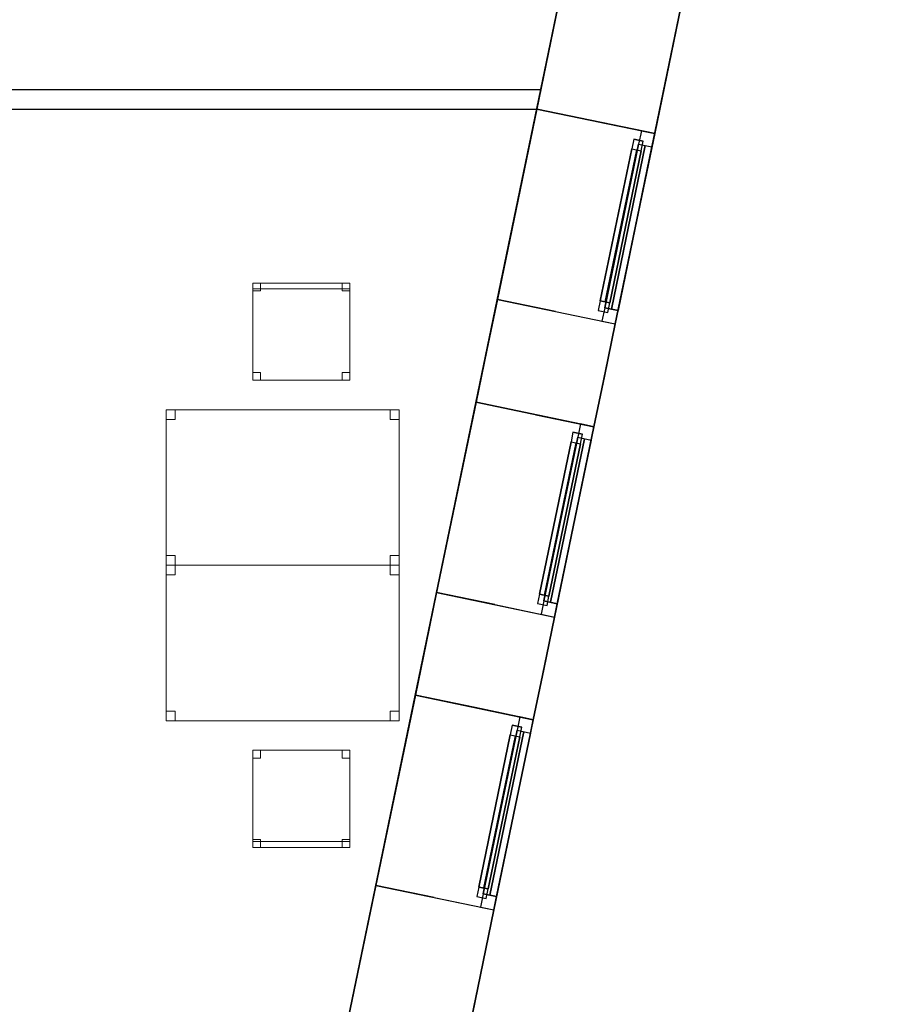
# Model space of a CAD drawing. Header units: metres. Extents: x 391.1 to 427.5, y 12.7 to 28.4.
# Tile 138 of 140: x 423 to 427.5, y 18.1 to 23.2. Entities that reach past the tile are written whole.
import ezdxf

# ---------------------------------------------------------------- set-up
doc = ezdxf.new("R2010")
doc.units = ezdxf.units.M
doc.layers.add('01_CARPINTERIA', color=5, linetype='Continuous', lineweight=25, true_color=0x0000ff)
doc.layers.add('01_SUELOS', color=7, linetype='Continuous', lineweight=25, true_color=0x007f00)
for name, color, linetype, lineweight in [('02_MOBILIARIO', 7, 'Continuous', 18), ('A-DETL-____-MBND', 7, 'Continuous', 18), ('A-GENM-____-OTLN', 7, 'Continuous', 18), ('A-WALL-____-MCUT', 7, 'Continuous', 25), ('A-WALL-____-OTLN', 7, 'Continuous', 25)]:
    doc.layers.add(name, color=color, linetype=linetype, lineweight=lineweight)

# ---------------------------------------------------------------- blocks, each defined once
blk = doc.blocks.new('Family - Cadira d_Oficina_P1-154667-04_CLI_AIGUA_P1')
at = {"layer": 'A-DETL-____-MBND', "color": 253, "true_color": 0xaaaaaa}
for p, q in [((0, 0), (0, 0.5)), ((0, 0.5), (0.5, 0.5)), ((0, 0.5), (0, 0)), ((0.5, 0.5), (0, 0.5)), ((0, 0.5), (0.04, 0.5)), ((0, 0.46), (0, 0.5)), ((0.04, 0.5), (0, 0.5)), ((0, 0.5), (0, 0.46)), ((0.04, 0.46), (0, 0.46)), ((0, 0.46), (0.04, 0.46)), ((0.04, 0.5), (0.04, 0.46)), ((0.04, 0.46), (0.04, 0.5)), ((0.46, 0.5), (0.5, 0.5)), ((0.46, 0.46), (0.46, 0.5)), ((0.5, 0.5), (0.46, 0.5)), ((0.46, 0.5), (0.46, 0.46)), ((0.5, 0.46), (0.46, 0.46)), ((0.46, 0.46), (0.5, 0.46)), ((0.5, 0.5), (0.5, 0.46)), ((0.5, 0.46), (0.5, 0.5)), ((0.5, 0.5), (0.5, 0)), ((0.5, 0), (0.5, 0.5)), ((0, 0.04), (0.04, 0.04)), ((0, 0), (0, 0.04)), ((0.04, 0.04), (0, 0.04)), ((0, 0.04), (0, 0)), ((0, 0.03), (0.5, 0.03)), ((0, 0), (0, 0.03)), ((0.5, 0.03), (0, 0.03)), ((0, 0.03), (0, 0)), ((0.5, 0), (0, 0)), ((0, 0), (0.5, 0)), ((0.5, 0), (0, 0)), ((0, 0), (0.5, 0)), ((0.04, 0), (0, 0)), ((0, 0), (0.04, 0)), ((0.04, 0.04), (0.04, 0)), ((0.04, 0), (0.04, 0.04)), ((0.46, 0.04), (0.5, 0.04)), ((0.46, 0), (0.46, 0.04)), ((0.5, 0.04), (0.46, 0.04)), ((0.46, 0.04), (0.46, 0)), ((0.46, 0), (0.5, 0)), ((0.5, 0.04), (0.5, 0)), ((0.5, 0), (0.5, 0.04)), ((0.5, 0.03), (0.5, 0)), ((0.5, 0), (0.5, 0.03)), ((0.5, 0), (0.46, 0))]:
    blk.add_line(p, q, dxfattribs=at)
blk = doc.blocks.new('Family - Taula 120X80_P1-154815-04_CLI_AIGUA_P1')
at = {"layer": 'A-DETL-____-MBND', "color": 253, "true_color": 0xaaaaaa}
for p, q in [((0, 0), (0, 0.8001)), ((0, 0.8001), (1.2, 0.8001)), ((1.2, 0.8001), (0, 0.8001)), ((0, 0.8001), (0, 0)), ((0, 0.7501), (0, 0.8001)), ((0, 0.8001), (0.0464, 0.8001)), ((0.0464, 0.8001), (0, 0.8001)), ((0, 0.8001), (0, 0.7501)), ((0.0464, 0.8001), (0.0464, 0.7501)), ((0.0464, 0.7501), (0.0464, 0.8001)), ((1.1536, 0.7501), (1.1536, 0.8001)), ((1.1536, 0.8001), (1.2, 0.8001)), ((1.2, 0.8001), (1.1536, 0.8001)), ((1.1536, 0.8001), (1.1536, 0.7501)), ((1.2, 0.8001), (1.2, 0.7501)), ((1.2, 0.7501), (1.2, 0.8001)), ((1.2, 0.8001), (1.2, 0)), ((1.2, 0), (1.2, 0.8001)), ((0.0464, 0.7501), (0, 0.7501)), ((0, 0.7501), (0.0464, 0.7501)), ((1.2, 0.7501), (1.1536, 0.7501)), ((1.1536, 0.7501), (1.2, 0.7501)), ((0, 0), (0, 0.05)), ((0, 0.05), (0.0464, 0.05)), ((0.0464, 0.05), (0, 0.05)), ((0, 0.05), (0, 0)), ((0.0464, 0), (0, 0)), ((1.2, 0), (0, 0)), ((0, 0), (1.2, 0)), ((0.0464, 0.05), (0.0464, 0)), ((0.0464, 0), (0.0464, 0.05)), ((1.1536, 0), (1.1536, 0.05)), ((1.1536, 0.05), (1.2, 0.05)), ((1.2, 0.05), (1.1536, 0.05)), ((1.1536, 0.05), (1.1536, 0)), ((1.2, 0), (1.1536, 0)), ((1.2, 0.05), (1.2, 0)), ((1.2, 0), (1.2, 0.05)), ((0, 0), (0.0464, 0)), ((1.1536, 0), (1.2, 0))]:
    blk.add_line(p, q, dxfattribs=at)
blk = doc.blocks.new('Family - Cadira d_Oficina_P1-154860-04_CLI_AIGUA_P1')
at = {"layer": 'A-DETL-____-MBND', "color": 253, "true_color": 0xaaaaaa}
for p, q in [((0, 0), (0, 0.5)), ((0, 0.5), (0.5, 0.5)), ((0.5, 0.5), (0, 0.5)), ((0, 0.5), (0, 0)), ((0, 0.47), (0, 0.5)), ((0, 0.5), (0.5, 0.5)), ((0, 0.5), (0, 0.47)), ((0.5, 0.5), (0, 0.5)), ((0, 0.46), (0, 0.5)), ((0, 0.5), (0.04, 0.5)), ((0, 0.5), (0, 0.46)), ((0.04, 0.5), (0, 0.5)), ((0.5, 0.47), (0, 0.47)), ((0, 0.47), (0.5, 0.47)), ((0.04, 0.46), (0, 0.46)), ((0, 0.46), (0.04, 0.46)), ((0.04, 0.5), (0.04, 0.46)), ((0.04, 0.46), (0.04, 0.5)), ((0.46, 0.46), (0.46, 0.5)), ((0.46, 0.5), (0.5, 0.5)), ((0.46, 0.5), (0.46, 0.46)), ((0.5, 0.5), (0.46, 0.5)), ((0.5, 0.46), (0.46, 0.46)), ((0.46, 0.46), (0.5, 0.46)), ((0.5, 0.5), (0.5, 0)), ((0.5, 0), (0.5, 0.5)), ((0.5, 0.5), (0.5, 0.47)), ((0.5, 0.47), (0.5, 0.5)), ((0.5, 0.5), (0.5, 0.46)), ((0.5, 0.46), (0.5, 0.5)), ((0, 0), (0, 0.04)), ((0, 0.04), (0.04, 0.04)), ((0, 0.04), (0, 0)), ((0.04, 0.04), (0, 0.04)), ((0.5, 0), (0, 0)), ((0, 0), (0.5, 0)), ((0.04, 0), (0, 0)), ((0, 0), (0.04, 0)), ((0.04, 0.04), (0.04, 0)), ((0.04, 0), (0.04, 0.04)), ((0.46, 0), (0.46, 0.04)), ((0.46, 0.04), (0.5, 0.04)), ((0.46, 0.04), (0.46, 0)), ((0.5, 0.04), (0.46, 0.04)), ((0.46, 0), (0.5, 0)), ((0.5, 0.04), (0.5, 0)), ((0.5, 0), (0.5, 0.04)), ((0.5, 0), (0.46, 0))]:
    blk.add_line(p, q, dxfattribs=at)
blk = doc.blocks.new('Forma directa - LONDR55-XX_ZZ-ARQ-CAA-M3D-Londres55-154719-04_CLI_AIGUA_P1')
at = {"layer": '01_CARPINTERIA', "color": 161, "true_color": 0xaaaaff}
for p, q in [((0.07, 0.07), (0, 0.07)), ((0, 0.07), (0, 0)), ((0.07, 0.07), (0, 0.07)), ((0, 0.07), (0, 0)), ((0.1, 0.1), (0.05, 0.1)), ((0.05, 0.1), (0.05, 0.05)), ((0.1, 0.1), (0.05, 0.1)), ((0.05, 0.1), (0.05, 0.05)), ((0.07, 0), (0.07, 0.07)), ((0.07, 0.07), (0.07, 0)), ((0.07, 0.07), (0.93, 0.07)), ((0.93, 0.07), (0.07, 0.07)), ((0.07, 0.07), (0.07, 0)), ((0.07, 0), (0.07, 0.07)), ((0.1, 0.1), (0.9, 0.1)), ((0.9, 0.1), (0.1, 0.1)), ((0.1, 0.1), (0.1, 0.05)), ((0.1, 0.05), (0.1, 0.1)), ((0.1, 0.05), (0.1, 0.1)), ((0.1, 0.1), (0.1, 0.05)), ((0.9, 0.075), (0.1, 0.075)), ((0.9, 0.075), (0.1, 0.075)), ((0.9, 0.1), (0.9, 0.05)), ((0.9, 0.1), (0.9, 0.05)), ((0.95, 0.1), (0.9, 0.1)), ((0.9, 0.1), (0.9, 0.05)), ((0.95, 0.1), (0.9, 0.1)), ((0.9, 0.1), (0.9, 0.05)), ((0.93, 0.07), (0.93, 0)), ((0.93, 0.07), (0.93, 0)), ((1, 0.07), (0.93, 0.07)), ((0.93, 0.07), (0.93, 0)), ((1, 0.07), (0.93, 0.07)), ((0.93, 0.07), (0.93, 0)), ((0.95, 0.05), (0.95, 0.1)), ((0.95, 0.1), (0.95, 0.05)), ((1, 0), (1, 0.07)), ((1, 0.07), (1, 0)), ((0, 0), (0.07, 0)), ((0, 0), (0.07, 0)), ((0.05, 0.05), (0.1, 0.05)), ((0.05, 0.05), (0.1, 0.05)), ((0.93, 0.035), (0.07, 0.035)), ((0.07, 0.035), (0.93, 0.035)), ((0.07, 0), (0.93, 0)), ((0.93, 0), (0.07, 0)), ((0.1, 0.05), (0.9, 0.05)), ((0.9, 0.05), (0.1, 0.05)), ((0.9, 0.05), (0.95, 0.05)), ((0.9, 0.05), (0.95, 0.05)), ((0.93, 0), (1, 0)), ((0.93, 0), (1, 0))]:
    blk.add_line(p, q, dxfattribs=at)
blk = doc.blocks.new('Forma directa - Finestra P1-154889-04_CLI_AIGUA_P1')
at = {"xscale": 1.00000002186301, "yscale": 1.00000002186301, "zscale": 1.00000002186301}
blk.add_blockref('Forma directa - LONDR55-XX_ZZ-ARQ-CAA-M3D-Londres55-154719-04_CLI_AIGUA_P1', (0, 0), dxfattribs=at)
blk = doc.blocks.new('Forma directa - Finestra P1-154964-04_CLI_AIGUA_P1')
at = {"xscale": 1.00000002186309, "yscale": 1.00000002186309, "zscale": 1.00000002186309}
blk.add_blockref('Forma directa - LONDR55-XX_ZZ-ARQ-CAA-M3D-Londres55-154719-04_CLI_AIGUA_P1', (0, 0), dxfattribs=at)
blk = doc.blocks.new('Family - LONDR55-XX_ZZ-ARQ-CAA-M3D-Londres55-155045-04_CLI_AIGUA_P1')
at = {"layer": '01_SUELOS', "color": 9, "true_color": 0xaad4aa}
for p, q in [((25.4183, 0), (28.5181, 14.9576)), ((28.5181, 14.9576), (25.4183, 0))]:
    blk.add_line(p, q, dxfattribs=at)
blk = doc.blocks.new('Family - Taula 120X80_P1-155213-04_CLI_AIGUA_P1')
at = {"layer": 'A-DETL-____-MBND', "color": 253, "true_color": 0xaaaaaa}
for p, q in [((0, 0.8001), (1.2, 0.8001)), ((0, 0), (0, 0.8001)), ((1.2, 0.8001), (0, 0.8001)), ((0, 0.8001), (0, 0)), ((0, 0.8001), (0.0464, 0.8001)), ((0, 0.7501), (0, 0.8001)), ((0.0464, 0.8001), (0, 0.8001)), ((0, 0.8001), (0, 0.7501)), ((0.0464, 0.8001), (0.0464, 0.7501)), ((0.0464, 0.7501), (0.0464, 0.8001)), ((1.1536, 0.8001), (1.2, 0.8001)), ((1.1536, 0.7501), (1.1536, 0.8001)), ((1.2, 0.8001), (1.1536, 0.8001)), ((1.1536, 0.8001), (1.1536, 0.7501)), ((1.2, 0.8001), (1.2, 0)), ((1.2, 0), (1.2, 0.8001)), ((1.2, 0.8001), (1.2, 0.7501)), ((1.2, 0.7501), (1.2, 0.8001)), ((0.0464, 0.7501), (0, 0.7501)), ((0, 0.7501), (0.0464, 0.7501)), ((1.2, 0.7501), (1.1536, 0.7501)), ((1.1536, 0.7501), (1.2, 0.7501)), ((0, 0.05), (0.0464, 0.05)), ((0, 0), (0, 0.05)), ((0.0464, 0.05), (0, 0.05)), ((0, 0.05), (0, 0)), ((0, 0), (1.2, 0)), ((0, 0), (0.0464, 0)), ((0.0464, 0.05), (0.0464, 0)), ((0.0464, 0), (0.0464, 0.05)), ((1.1536, 0.05), (1.2, 0.05)), ((1.1536, 0), (1.1536, 0.05)), ((1.2, 0.05), (1.1536, 0.05)), ((1.1536, 0.05), (1.1536, 0)), ((1.2, 0), (1.1536, 0)), ((1.1536, 0), (1.2, 0)), ((1.2, 0.05), (1.2, 0)), ((1.2, 0), (1.2, 0.05)), ((1.2, 0), (0, 0)), ((0.0464, 0), (0, 0))]:
    blk.add_line(p, q, dxfattribs=at)
blk = doc.blocks.new('Forma directa - Finestra P1-155267-04_CLI_AIGUA_P1')
at = {"xscale": 1.00000002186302, "yscale": 1.00000002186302, "zscale": 1.00000002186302}
blk.add_blockref('Forma directa - LONDR55-XX_ZZ-ARQ-CAA-M3D-Londres55-154719-04_CLI_AIGUA_P1', (0, 0), dxfattribs=at)
blk = doc.blocks.new('Family - Envans P1-155279-04_CLI_AIGUA_P1')
at = {"layer": 'A-WALL-____-MCUT', "color": 253, "true_color": 0xaaaaaa}
for p, q in [((0, 0.1), (0, 0)), ((3.7146, 0.1), (0, 0.1)), ((3.6939, 0), (3.7146, 0.1)), ((0, 0), (3.6939, 0))]:
    blk.add_line(p, q, dxfattribs=at)
at = {"layer": 'A-WALL-____-OTLN', "color": 253, "true_color": 0xaaaaaa}
for p, q in [((0, 0.1), (0, 0)), ((3.7146, 0.1), (0, 0.1)), ((3.6939, 0), (3.7146, 0.1)), ((0, 0), (3.6939, 0))]:
    blk.add_line(p, q, dxfattribs=at)
at = {"layer": 'A-WALL-____-OTLN', "color": 253, "lineweight": 18, "true_color": 0xaaaaaa}
blk.add_line((0, 0), (3.6939, 0), dxfattribs=at)
blk = doc.blocks.new('Family - Façana sur-est P1-155293-04_CLI_AIGUA_P1')
at = {"layer": 'A-WALL-____-MCUT', "color": 253, "true_color": 0xaaaaaa}
for p, q in [((5.0574, 0.62), (5.8613, 0.62)), ((5.8613, 0.62), (5.8613, 0.3142)), ((6.8613, 0.3058), (6.8613, 0.62)), ((6.8613, 0.62), (7.1348, 0.62)), ((7.1348, 0.62), (7.4009, 0.62)), ((7.4009, 0.62), (7.4009, 0.3142)), ((8.4009, 0.3058), (8.4009, 0.62)), ((8.4009, 0.62), (8.6748, 0.62)), ((8.6748, 0.62), (8.9413, 0.62)), ((8.9413, 0.62), (8.9413, 0.3142)), ((9.9413, 0.3058), (9.9413, 0.62)), ((9.9413, 0.62), (10.7715, 0.62)), ((5.8613, 0.3142), (5.8613, 0)), ((6.8613, 0), (6.8613, 0.3058)), ((7.4009, 0.3142), (7.4009, 0)), ((8.4009, 0), (8.4009, 0.3058)), ((8.9413, 0.3142), (8.9413, 0)), ((9.9413, 0), (9.9413, 0.3058)), ((5.8613, 0), (5.0351, 0)), ((7.1274, 0), (6.8613, 0)), ((7.4009, 0), (7.1274, 0)), ((8.6674, 0), (8.4009, 0)), ((8.9413, 0), (8.6674, 0)), ((10.7491, 0), (9.9413, 0))]:
    blk.add_line(p, q, dxfattribs=at)
at = {"layer": 'A-WALL-____-OTLN', "color": 253, "true_color": 0xaaaaaa}
for p, q in [((-0.1285, 0.62), (15.4329, 0.62)), ((-0.1285, 0.62), (15.4329, 0.62)), ((5.8613, 0.62), (5.0574, 0.62)), ((6.8613, 0.62), (5.8613, 0.62)), ((5.8613, 0.3142), (5.8613, 0.62)), ((5.8613, 0.62), (5.8613, 0)), ((6.8613, 0.62), (5.8613, 0.62)), ((5.8613, 0.62), (5.8613, 0)), ((7.1348, 0.62), (6.8613, 0.62)), ((6.8613, 0), (6.8613, 0.62)), ((6.8613, 0.3058), (6.8613, 0.62)), ((6.8613, 0.62), (6.8613, 0)), ((7.4009, 0.62), (7.1348, 0.62)), ((7.4009, 0.62), (8.4009, 0.62)), ((7.4009, 0.3142), (7.4009, 0.62)), ((7.4009, 0.62), (7.4009, 0)), ((8.4009, 0.62), (7.4009, 0.62)), ((7.4009, 0.62), (7.4009, 0)), ((8.6748, 0.62), (8.4009, 0.62)), ((8.4009, 0), (8.4009, 0.62)), ((8.4009, 0.3058), (8.4009, 0.62)), ((8.4009, 0.62), (8.4009, 0)), ((8.9413, 0.62), (8.6748, 0.62)), ((9.9413, 0.62), (8.9413, 0.62)), ((8.9413, 0.3142), (8.9413, 0.62)), ((8.9413, 0.62), (8.9413, 0)), ((9.9413, 0.62), (8.9413, 0.62)), ((8.9413, 0.62), (8.9413, 0)), ((10.7715, 0.62), (9.9413, 0.62)), ((9.9413, 0), (9.9413, 0.62)), ((9.9413, 0.3058), (9.9413, 0.62)), ((9.9413, 0.62), (9.9413, 0)), ((5.8613, 0.3142), (5.8613, 0)), ((6.8613, 0.3058), (6.8613, 0)), ((7.4009, 0.3142), (7.4009, 0)), ((8.4009, 0.3058), (8.4009, 0)), ((8.9413, 0.3142), (8.9413, 0)), ((9.9413, 0.3058), (9.9413, 0)), ((0, 0), (15.7146, 0)), ((0, 0), (15.7146, 0)), ((5.0351, 0), (5.8613, 0)), ((6.8613, 0), (5.8613, 0)), ((6.8613, 0), (5.8613, 0)), ((6.8613, 0), (7.1274, 0)), ((7.1274, 0), (7.4009, 0)), ((7.4009, 0), (8.4009, 0)), ((8.4009, 0), (7.4009, 0)), ((8.4009, 0), (8.6674, 0)), ((8.6674, 0), (8.9413, 0)), ((8.9413, 0), (9.9413, 0)), ((9.9413, 0), (8.9413, 0)), ((9.9413, 0), (10.7491, 0))]:
    blk.add_line(p, q, dxfattribs=at)
at = {"layer": 'A-WALL-____-OTLN', "color": 253, "lineweight": 18, "true_color": 0xaaaaaa}
blk.add_line((0, 0), (15.7146, 0), dxfattribs=at)
blk = doc.blocks.new('Family - Vano de Finestra P1-155297-04_CLI_AIGUA_P1')
at = {"layer": 'A-GENM-____-OTLN', "color": 253, "true_color": 0xaaaaaa}
for p, q in [((425.7009, 22.7009), (425.498, 21.7217)), ((425.498, 21.7217), (425.7009, 22.7009)), ((426.308, 22.5751), (425.7009, 22.7009)), ((425.7009, 22.7009), (426.308, 22.5751)), ((426.1051, 21.5959), (426.308, 22.5751)), ((426.308, 22.5751), (426.1051, 21.5959)), ((425.498, 21.7217), (426.1051, 21.5959)), ((425.498, 21.7217), (426.1051, 21.5959))]:
    blk.add_line(p, q, dxfattribs=at)
blk = doc.blocks.new('Family - Vano de Finestra P1-155301-04_CLI_AIGUA_P1')
at = {"layer": 'A-GENM-____-OTLN', "color": 253, "true_color": 0xaaaaaa}
for p, q in [((425.0759, 19.685), (424.873, 18.7058)), ((424.873, 18.7058), (425.0759, 19.685)), ((425.683, 19.5591), (425.0759, 19.685)), ((425.0759, 19.685), (425.683, 19.5591)), ((425.4801, 18.5799), (425.683, 19.5591)), ((425.683, 19.5591), (425.4801, 18.5799)), ((424.873, 18.7058), (425.4801, 18.5799)), ((424.873, 18.7058), (425.4801, 18.5799))]:
    blk.add_line(p, q, dxfattribs=at)
blk = doc.blocks.new('Family - Vano de Finestra P1-155305-04_CLI_AIGUA_P1')
at = {"layer": 'A-GENM-____-OTLN', "color": 253, "true_color": 0xaaaaaa}
for p, q in [((425.3883, 21.1925), (425.1854, 20.2133)), ((425.1854, 20.2133), (425.3883, 21.1925)), ((425.9954, 21.0667), (425.3883, 21.1925)), ((425.3883, 21.1925), (425.9954, 21.0667)), ((425.7925, 20.0875), (425.9954, 21.0667)), ((425.9954, 21.0667), (425.7925, 20.0875)), ((425.1854, 20.2133), (425.7925, 20.0875)), ((425.1854, 20.2133), (425.7925, 20.0875))]:
    blk.add_line(p, q, dxfattribs=at)
blk = doc.blocks.new('LONDR55-XX_ZZ-ARQ-CAA-M3D-Londres55_ifc-1-04_CLI_AIGUA_P1')
at = {"layer": '01_CARPINTERIA', "color": 253, "lineweight": 18, "true_color": 0xaaaaaa}
for name, p, rotation in [('Forma directa - Finestra P1-155267-04_CLI_AIGUA_P1', (426.1051, 21.5959), 78.29179157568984), ('Forma directa - Finestra P1-154889-04_CLI_AIGUA_P1', (425.7925, 20.0875), 78.29179157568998), ('Forma directa - Finestra P1-154964-04_CLI_AIGUA_P1', (425.4801, 18.5799), 78.29179157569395)]:
    blk.add_blockref(name, p, dxfattribs=dict(at, rotation=rotation))
at = {"layer": '01_SUELOS', "color": 253, "lineweight": 18, "true_color": 0xaaaaaa}
blk.add_blockref('Family - LONDR55-XX_ZZ-ARQ-CAA-M3D-Londres55-155045-04_CLI_AIGUA_P1', (398.2972, 13.1206), dxfattribs=at)
at = {"layer": '02_MOBILIARIO', "color": 253, "lineweight": 18, "true_color": 0xaaaaaa}
for name, p in [('Family - Cadira d_Oficina_P1-154860-04_CLI_AIGUA_P1', (424.2389, 21.3059)), ('Family - Taula 120X80_P1-155213-04_CLI_AIGUA_P1', (423.7931, 20.3539)), ('Family - Taula 120X80_P1-154815-04_CLI_AIGUA_P1', (423.7931, 19.5538)), ('Family - Cadira d_Oficina_P1-154667-04_CLI_AIGUA_P1', (424.2389, 18.9019))]:
    blk.add_blockref(name, p, dxfattribs=at)
at = {"layer": 'A-GENM-____-OTLN', "color": 253, "lineweight": 18, "true_color": 0xaaaaaa}
for name in ['Family - Vano de Finestra P1-155297-04_CLI_AIGUA_P1', 'Family - Vano de Finestra P1-155305-04_CLI_AIGUA_P1', 'Family - Vano de Finestra P1-155301-04_CLI_AIGUA_P1']:
    blk.add_blockref(name, (0, 0), dxfattribs=at)
at = {"layer": 'A-WALL-____-OTLN', "color": 253, "lineweight": 18, "true_color": 0xaaaaaa, "rotation": 78.29179157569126}
blk.add_blockref('Family - Façana sur-est P1-155293-04_CLI_AIGUA_P1', (424.2907, 12.8406), dxfattribs=at)
at = {"layer": 'A-WALL-____-OTLN', "color": 253, "lineweight": 18, "true_color": 0xaaaaaa}
blk.add_blockref('Family - Envans P1-155279-04_CLI_AIGUA_P1', (422.007, 22.7007), dxfattribs=at)

msp = doc.modelspace()

# ---------------------------------------------------------------- block references
at = {"lineweight": 5}
msp.add_blockref('LONDR55-XX_ZZ-ARQ-CAA-M3D-Londres55_ifc-1-04_CLI_AIGUA_P1', (0, 0), dxfattribs=at)

doc.saveas('drawing.dxf')
